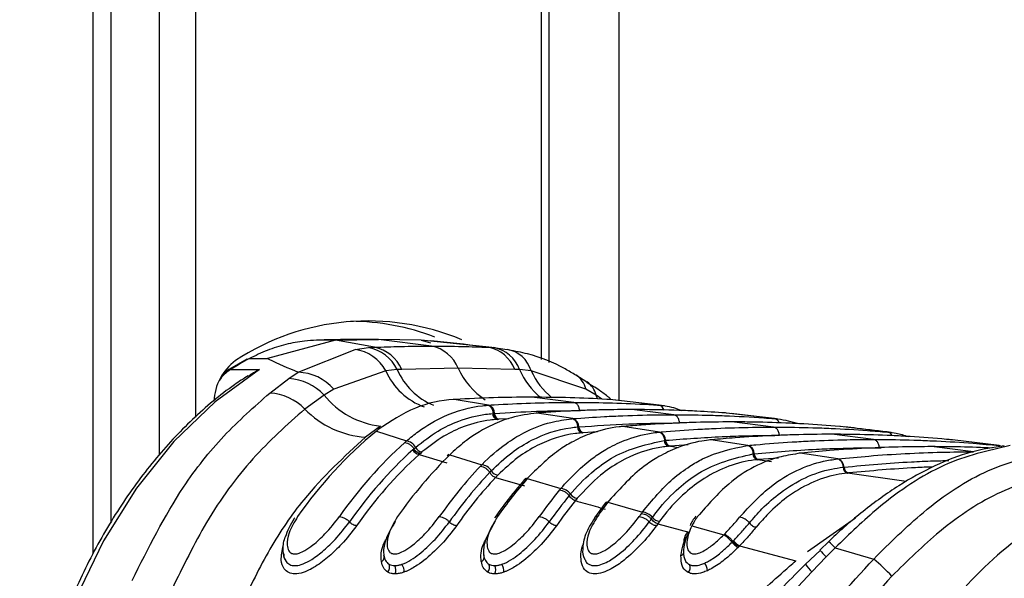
# Model space of a CAD drawing. Header units: millimetres. Extents: x 20 to 22981, y 40 to 19992.
# Tile 132 of 158: x 17751 to 17827, y 5895 to 5938. Entities that reach past the tile are written whole.
import ezdxf

# ---------------------------------------------------------------- set-up
doc = ezdxf.new("R2010")
doc.units = ezdxf.units.MM
doc.header["$LTSCALE"] = 2

msp = doc.modelspace()

# ---------------------------------------------------------------- linework, layer by layer
at = {"color": 8, "linetype": 'Continuous', "lineweight": 25}
for p, q in [((17756.35, 5896.681), (17756.35, 6410.022)), ((17761.513, 5904.384), (17761.513, 6410.022)), ((17764.304, 6410.022), (17764.304, 5907.326)), ((17791.247, 5911.814), (17791.247, 6410.022)), ((17797.262, 6410.022), (17797.262, 5908.625)), ((17795.609, 5908.74), (17795.496, 5909.041)), ((17795.949, 5908.726), (17795.496, 5909.041)), ((17788.668, 5907.195), (17787.925, 5907.158)), ((17794.206, 5907.832), (17794.286, 5907.831)), ((17795.597, 5906.174), (17794.497, 5906.11)), ((17801.904, 5904.938), (17801.145, 5905.053)), ((17802.664, 5905.156), (17801.251, 5905.063)), ((17817.541, 5904.945), (17817.691, 5904.942)), ((17809.69, 5904.131), (17808.142, 5904.019)), ((17809.144, 5903.846), (17808.048, 5904.01)), ((17819.642, 5902.301), (17815.06, 5902.97)), ((17811.954, 5896.867), (17815.695, 5899.471))]:
    msp.add_line(p, q, dxfattribs=at)
at = {"color": 7, "linetype": 'Continuous', "lineweight": 25}
for p, q in [((17757.733, 5899.093), (17757.733, 6410.022)), ((17791.832, 5911.58), (17791.832, 6410.022)), ((17775.208, 5913.313), (17769.921, 5911.88)), ((17775.208, 5913.313), (17773.732, 5913.313)), ((17775.208, 5913.313), (17778.544, 5913.367)), ((17778.237, 5912.76), (17775.208, 5913.313)), ((17778.544, 5913.367), (17777.068, 5913.367)), ((17782.674, 5912.856), (17778.544, 5913.367)), ((17781.88, 5913.313), (17778.544, 5913.367)), ((17787.116, 5912.76), (17781.88, 5913.313)), ((17781.88, 5913.313), (17782.606, 5913.112)), ((17772.299, 5910.819), (17776.734, 5912.599)), ((17776.734, 5912.599), (17777.782, 5912.734)), ((17777.782, 5912.734), (17778.237, 5912.76)), ((17787.116, 5912.76), (17787.543, 5912.734)), ((17787.543, 5912.734), (17788.565, 5912.599)), ((17768.295, 5911.831), (17766.782, 5910.96)), ((17768.507, 5911.88), (17769.921, 5911.88)), ((17767.025, 5911.026), (17769.287, 5911.026)), ((17779.999, 5911.022), (17779.118, 5910.932)), ((17780.361, 5911.043), (17779.999, 5911.022)), ((17784.758, 5911.138), (17780.361, 5911.043)), ((17789.16, 5911.043), (17784.758, 5911.138)), ((17789.527, 5911.022), (17789.16, 5911.043)), ((17790.439, 5910.932), (17789.527, 5911.022)), ((17766.782, 5910.96), (17766.436, 5910.675)), ((17770.098, 5909.2), (17771.586, 5910.323)), ((17771.586, 5910.323), (17772.299, 5910.819)), ((17779.118, 5910.932), (17775.078, 5909.515)), ((17794.691, 5909.515), (17790.439, 5910.932)), ((17794.779, 5910.048), (17793.928, 5910.597)), ((17775.078, 5909.515), (17774.314, 5909.041)), ((17795.496, 5909.041), (17794.691, 5909.515)), ((17774.314, 5909.041), (17772.814, 5907.955)), ((17784.44, 5908.696), (17784.376, 5908.698)), ((17784.534, 5908.701), (17784.44, 5908.696)), ((17787.117, 5908.256), (17784.44, 5908.696)), ((17793.756, 5908.474), (17790.499, 5908.877)), ((17796.558, 5908.696), (17796.465, 5908.701)), ((17796.619, 5908.747), (17796.481, 5908.869)), ((17800.394, 5908.256), (17796.558, 5908.696)), ((17787.029, 5908.25), (17787.117, 5908.256)), ((17800.825, 5908.215), (17797.026, 5908.652)), ((17801.534, 5907.511), (17798.277, 5907.914)), ((17800.394, 5908.256), (17800.481, 5908.25)), ((17787.446, 5907.606), (17787.502, 5907.61)), ((17787.503, 5907.61), (17787.588, 5907.616)), ((17787.84, 5907.153), (17787.781, 5907.149)), ((17787.925, 5907.158), (17787.84, 5907.153)), ((17790.908, 5907.646), (17790.84, 5907.648)), ((17790.986, 5907.652), (17790.908, 5907.646)), ((17793.682, 5907.207), (17790.908, 5907.646)), ((17793.608, 5907.201), (17793.682, 5907.207)), ((17805.647, 5907.646), (17805.569, 5907.652)), ((17809.385, 5907.207), (17805.647, 5907.646)), ((17809.539, 5907.192), (17806.019, 5907.608)), ((17809.385, 5907.207), (17809.459, 5907.201)), ((17778.713, 5906.629), (17777.551, 5905.765)), ((17794.037, 5906.557), (17794.085, 5906.561)), ((17794.085, 5906.561), (17794.157, 5906.567)), ((17797.586, 5906.598), (17797.514, 5906.599)), ((17797.654, 5906.604), (17797.586, 5906.598)), ((17800.43, 5906.16), (17797.586, 5906.598)), ((17809.312, 5906.549), (17806.056, 5906.952)), ((17814.525, 5906.598), (17814.457, 5906.604)), ((17818.194, 5906.16), (17814.525, 5906.598)), ((17778.542, 5906.359), (17778.393, 5906.241)), ((17778.393, 5906.241), (17780.735, 5905.468)), ((17794.424, 5906.104), (17794.375, 5906.1)), ((17794.497, 5906.11), (17794.424, 5906.104)), ((17800.366, 5906.154), (17800.43, 5906.16)), ((17817.09, 5905.587), (17813.834, 5905.99)), ((17818.194, 5906.16), (17818.257, 5906.154)), ((17781.221, 5904.777), (17781.311, 5904.857)), ((17781.311, 5904.857), (17781.441, 5904.971)), ((17800.804, 5905.51), (17800.846, 5905.514)), ((17800.846, 5905.514), (17800.909, 5905.52)), ((17801.188, 5905.057), (17801.145, 5905.053)), ((17801.251, 5905.063), (17801.188, 5905.057)), ((17804.419, 5905.552), (17804.344, 5905.553)), ((17804.478, 5905.558), (17804.419, 5905.552)), ((17807.317, 5905.115), (17804.419, 5905.552)), ((17807.26, 5905.11), (17807.317, 5905.115)), ((17824.868, 5904.624), (17821.612, 5905.027)), ((17823.248, 5905.552), (17823.19, 5905.558)), ((17826.863, 5905.115), (17823.248, 5905.552)), ((17826.863, 5905.115), (17826.92, 5905.11)), ((17781.814, 5904.503), (17781.729, 5904.426)), ((17781.729, 5904.426), (17783.871, 5903.764)), ((17781.941, 5904.613), (17781.814, 5904.503)), ((17784.03, 5904.419), (17783.905, 5904.301)), ((17784.228, 5904.511), (17784.105, 5904.392)), ((17784.105, 5904.392), (17786.596, 5903.619)), ((17807.706, 5904.466), (17807.742, 5904.47)), ((17807.743, 5904.47), (17807.798, 5904.475)), ((17811.346, 5904.512), (17811.294, 5904.507)), ((17811.372, 5904.51), (17811.294, 5904.51)), ((17811.425, 5904.515), (17811.372, 5904.51)), ((17814.314, 5904.074), (17811.372, 5904.51)), ((17814.263, 5904.069), (17814.314, 5904.074)), ((17808.086, 5904.013), (17808.048, 5904.01)), ((17808.142, 5904.019), (17808.086, 5904.013)), ((17814.715, 5903.426), (17814.748, 5903.43)), ((17814.748, 5903.43), (17814.797, 5903.435)), ((17787.219, 5903.034), (17787.329, 5903.149)), ((17787.849, 5902.81), (17787.67, 5902.623)), ((17787.67, 5902.623), (17789.921, 5901.962)), ((17790.036, 5902.573), (17789.931, 5902.453)), ((17790.247, 5902.664), (17790.141, 5902.545)), ((17790.141, 5902.545), (17792.741, 5901.774)), ((17815.094, 5902.973), (17815.06, 5902.97)), ((17815.143, 5902.978), (17815.094, 5902.973)), ((17793.402, 5901.216), (17793.497, 5901.33)), ((17794.034, 5901.01), (17793.88, 5900.822)), ((17796.198, 5900.614), (17795.373, 5899.486)), ((17796.3, 5900.718), (17796.208, 5900.6)), ((17796.51, 5900.821), (17796.418, 5900.703)), ((17796.418, 5900.703), (17799.102, 5899.934)), ((17799.796, 5899.402), (17799.879, 5899.516)), ((17800.43, 5899.214), (17800.296, 5899.027)), ((17800.296, 5899.027), (17802.715, 5898.364)), ((17803.042, 5899.043), (17802.939, 5898.851)), ((17802.939, 5898.851), (17805.431, 5898.157)), ((17805.431, 5898.157), (17805.492, 5898.219)), ((17806.08, 5897.586), (17806.148, 5897.655)), ((17806.148, 5897.655), (17806.184, 5897.693)), ((17806.619, 5897.256), (17806.546, 5897.181)), ((17806.658, 5897.297), (17806.619, 5897.256)), ((17806.658, 5897.297), (17811.037, 5896.13)), ((17813.601, 5897.63), (17812.911, 5896.97)), ((17812.929, 5896.952), (17811.807, 5895.867)), ((17813.408, 5896.448), (17812.283, 5895.285)), ((17814.099, 5897.145), (17813.408, 5896.448)), ((17814.099, 5897.145), (17817.11, 5896.277)), ((17812.283, 5895.285), (17807.86, 5890.523))]:
    msp.add_line(p, q, dxfattribs=at)
at = {"color": 7, "linetype": 'Continuous', "lineweight": 25, "flags": 128}
msp.add_lwpolyline([(17769.287, 5911.026), (17765.839, 5908.521), (17762.636, 5905.432), (17759.728, 5901.806), (17757.159, 5897.699), (17754.97, 5893.174), (17753.193, 5888.301), (17751.856, 5883.154), (17750.98, 5877.813)], dxfattribs=at)
at = {"color": 8, "linetype": 'Continuous', "lineweight": 25, "flags": 128}
msp.add_lwpolyline([(17766.782, 5910.96), (17766.892, 5911.008), (17767.025, 5911.026)], dxfattribs=at)
at = {"color": 7, "linetype": 'Continuous', "lineweight": 25}
for centre, radius, start, end in [((17777.748, 5895.964), 18.851, 67.23194, 123.22598), ((17776.304, 5896.178), 18.612, 69.08672, 89.70085), ((17776.266, 5909.393), 3.241, 28.35426, 81.69249), ((17777.245, 5909.747), 3.035, 24.85162, 79.80812), ((17777.674, 5909.893), 2.922, 23.1896, 78.89647), ((17782.129, 5910.072), 2.837, 22.07929, 78.91675), ((17786.589, 5910.057), 2.754, 20.98074, 78.97089), ((17787.052, 5910.159), 2.621, 19.22896, 79.20829), ((17788.179, 5910.279), 2.352, 16.11784, 80.57569), ((17769.969, 5908.355), 4.232, 127.06177, 177.22163), ((17781.239, 5888.068), 27.002, 118.13236, 121.76343), ((17771.388, 5906.358), 3.97, 42.51915, 87.13643), ((17772.158, 5906.904), 3.917, 41.80249, 87.94974), ((17769.841, 5905.055), 4.153, 44.29094, 86.44727), ((17779.445, 5913.181), 6.593, 218.8981, 263.62077), ((17778.017, 5912.993), 7.243, 224.07408, 266.3069), ((17786.934, 5907.628), 0.655, 358.94109, 73.74917), ((17787.913, 5907.597), 0.468, 178.94377, 253.60413), ((17788.056, 5907.607), 0.468, 178.93986, 253.74897), ((17793.498, 5906.574), 0.659, 359.36734, 73.79417), ((17794.508, 5906.552), 0.471, 179.36464, 253.66762), ((17794.628, 5906.562), 0.471, 179.36589, 253.79393), ((17799.452, 5880.709), 33.097, 129.51616, 145.24375), ((17800.246, 5905.523), 0.663, 359.72925, 73.83392), ((17803.273, 5880.238), 33.832, 132.07525, 145.1373), ((17780.611, 5904.542), 0.934, 27.33455, 82.40607), ((17782.032, 5905.269), 0.662, 206.74378, 262.05607), ((17801.278, 5905.508), 0.474, 179.72364, 253.72152), ((17801.382, 5905.518), 0.474, 179.72761, 253.83364), ((17807.132, 5904.475), 0.666, 0.04249, 73.86944), ((17803.711, 5880.059), 33.418, 132.29749, 145.1289), ((17803.988, 5879.961), 33.075, 132.29749, 145.1289), ((17808.388, 5879.763), 34.587, 134.59477, 145.05015), ((17781.814, 5905.091), 0.671, 207.91415, 262.64796), ((17808.182, 5904.467), 0.476, 180.03535, 253.76881), ((17808.274, 5904.476), 0.476, 180.04068, 253.86913), ((17814.128, 5903.431), 0.669, 0.31681, 73.9014), ((17812.171, 5879.347), 35.261, 136.76079, 144.98977), ((17786.473, 5902.622), 1.005, 31.64464, 82.99707), ((17815.193, 5903.429), 0.478, 180.30849, 253.80999), ((17815.276, 5903.438), 0.478, 180.31487, 253.90105), ((17812.543, 5879.222), 34.762, 136.76079, 144.98977), ((17812.855, 5879.097), 34.464, 136.95085, 144.98513), ((17787.94, 5903.517), 0.713, 211.09594, 262.69886), ((17817.251, 5878.923), 35.958, 138.93235, 144.94313), ((17790.122, 5902.276), 0.27, 85.7893, 136.54138), ((17792.62, 5900.701), 1.08, 35.61507, 83.55175), ((17821.005, 5878.548), 36.583, 140.82674, 144.91402), ((17821.362, 5878.435), 36.066, 140.82674, 144.91402), ((17794.124, 5901.77), 0.766, 215.09623, 263.28879), ((17821.661, 5878.321), 35.751, 140.99409, 144.91197), ((17826.057, 5878.164), 37.234, 142.74893, 144.89567), ((17796.395, 5900.444), 0.26, 84.77154, 139.2109), ((17829.787, 5877.823), 37.821, 144.4429, 144.88892), ((17798.982, 5898.781), 1.159, 39.34776, 84.07368), ((17800.519, 5900.031), 0.822, 218.85114, 263.83667), ((17830.13, 5877.72), 37.286, 144.4429, 144.88892), ((17830.416, 5877.616), 36.955, 144.59326, 144.88875), ((17804.016, 5895.893), 2.669, 39.34315, 57.99107), ((17807.574, 5898.838), 1.95, 219.97418, 238.18215), ((17807.52, 5898.812), 1.743, 219.94912, 240.35988), ((17778.631, 5896.42), 0.372, 294.03953, 25.31649), ((17786.409, 5896.42), 0.372, 294.03953, 25.31649), ((17802.003, 5896.85), 0.324, 287.63769, 26.83371), ((17778.893, 5895.635), 0.536, 315.40396, 26.09441), ((17779.255, 5895.424), 0.66, 332.56554, 30.51152), ((17779.673, 5895.358), 0.871, 353.07333, 35.7174), ((17786.671, 5895.635), 0.536, 315.40396, 26.09441), ((17787.033, 5895.424), 0.66, 332.56554, 30.51152), ((17787.451, 5895.358), 0.871, 353.07333, 35.7174), ((17802.267, 5895.598), 0.551, 317.4058, 26.51419), ((17803.138, 5895.344), 1.02, 1.39202, 37.26514), ((17803.745, 5880.816), 20.436, 43.70962, 49.15804)]:
    msp.add_arc(centre, radius, start, end, dxfattribs=at)
at = {"color": 8, "linetype": 'Continuous', "lineweight": 25}
for centre, radius, start, end in [((17768.675, 5908.449), 3.06, 122.64284, 145.34766), ((17784.956, 5913.247), 5.433, 204.16529, 247.01168), ((17789.973, 5913.485), 5.718, 204.22381, 237.13699), ((17794.875, 5913.376), 5.843, 203.76028, 230.7334), ((17783.956, 5913.083), 5.295, 203.96906, 249.73374), ((17795.743, 5913.346), 5.827, 204.47289, 230.7637), ((17793.001, 5909.149), 1.73, 12.22011, 57.28178), ((17793.819, 5908.647), 1.722, 13.22954, 55.62871), ((17800.282, 5907.757), 0.512, 13.19021, 77.37686), ((17809.282, 5906.726), 0.492, 18.75399, 77.92909), ((17818.111, 5905.711), 0.457, 23.06997, 79.57963), ((17826.802, 5904.712), 0.408, 40.88774, 81.28459), ((17809.581, 5893.005), 6.128, 42.49811, 49.03489), ((17828.862, 5911.641), 21.672, 222.60467, 224.51019), ((17814.071, 5897.244), 2.652, 211.0704, 227.59077)]:
    msp.add_arc(centre, radius, start, end, dxfattribs=at)
at = {"color": 7, "linetype": 'Continuous', "lineweight": 25}
for points, knots in [([(17773.732, 5913.313), (17773.42, 5913.296), (17772.617, 5913.252), (17771.332, 5913.006), (17769.894, 5912.562), (17768.968, 5912.107), (17768.507, 5911.88)], [0, 0, 0, 0, 0.175309, 0.450826, 0.726123, 1, 1, 1, 1]), ([(17777.068, 5913.367), (17776.787, 5913.367), (17776.225, 5913.365), (17775.382, 5913.355), (17774.551, 5913.338), (17774.001, 5913.321), (17773.732, 5913.313)], [0, 0, 0, 0, 0.252701, 0.505403, 0.758105, 1, 1, 1, 1]), ([(17778.237, 5912.76), (17778.915, 5912.786), (17780.393, 5912.843), (17781.873, 5912.852), (17782.674, 5912.856)], [0, 0, 0, 0, 0.4584832, 1, 1, 1, 1]), ([(17787.629, 5912.726), (17787.306, 5912.762), (17785.691, 5912.942), (17783.991, 5913.117), (17782.631, 5913.258)], [0, 0, 0, 0, 0.200298, 1, 1, 1, 1]), ([(17782.674, 5912.856), (17783.476, 5912.852), (17784.956, 5912.843), (17786.437, 5912.786), (17787.116, 5912.76)], [0, 0, 0, 0, 0.541517, 1, 1, 1, 1]), ([(17793.924, 5910.584), (17793.645, 5910.753), (17792.453, 5911.477), (17790.702, 5912.18), (17789.197, 5912.457), (17788.71, 5912.546)], [0, 0, 0, 0, 0.17079, 0.731881, 1, 1, 1, 1]), ([(17768.286, 5911.826), (17768.286, 5911.826), (17768.342, 5911.878), (17768.425, 5911.879), (17768.507, 5911.88)], [0, 0, 0, 0, 0.007461, 1, 1, 1, 1]), ([(17769.921, 5911.88), (17769.958, 5911.862), (17770.686, 5911.515), (17771.513, 5911.158), (17772.299, 5910.819)], [0, 0, 0, 0, 0.0503496, 1, 1, 1, 1]), ([(17768.426, 5910.526), (17768.698, 5910.713), (17768.976, 5910.903), (17769.282, 5911.024), (17769.287, 5911.026)], [0, 0, 0, 0, 0.981589, 1, 1, 1, 1]), ([(17768.412, 5910.551), (17768.054, 5910.319), (17766.548, 5909.344), (17764.044, 5907.22), (17761.034, 5904.007), (17758.327, 5900.295), (17755.954, 5896.161), (17753.951, 5891.657), (17752.354, 5886.85), (17751.239, 5882.187), (17750.812, 5879.106), (17750.625, 5877.756)], [0, 0, 0, 0, 0.038526, 0.161568, 0.284864, 0.408418, 0.532131, 0.655925, 0.779745, 0.903563, 1, 1, 1, 1]), ([(17796.468, 5908.868), (17796.234, 5909.054), (17795.694, 5909.481), (17795.098, 5909.82), (17794.761, 5910.012)], [0, 0, 0, 0, 0.434652, 1, 1, 1, 1]), ([(17759.385, 5894.61), (17760.64, 5897.123), (17762.707, 5901.264), (17766.469, 5906), (17768.881, 5908.126), (17770.098, 5909.2)], [0, 0, 0, 0, 0.433271, 0.71391, 1, 1, 1, 1]), ([(17784.44, 5908.696), (17784.434, 5908.695), (17783.419, 5908.636), (17781.352, 5908.219), (17779.487, 5906.985), (17778.542, 5906.359)], [0, 0, 0, 0, 0.002812, 0.494132, 1, 1, 1, 1]), ([(17790.499, 5908.877), (17790.451, 5908.877), (17789.457, 5908.876), (17787.468, 5908.849), (17785.528, 5908.751), (17784.534, 5908.701)], [0, 0, 0, 0, 0.024033, 0.499895, 1, 1, 1, 1]), ([(17796.465, 5908.701), (17796.416, 5908.704), (17795.423, 5908.762), (17793.434, 5908.852), (17791.494, 5908.868), (17790.499, 5908.877)], [0, 0, 0, 0, 0.024244, 0.500106, 1, 1, 1, 1]), ([(17772.814, 5907.955), (17771.435, 5906.723), (17768.639, 5904.223), (17765.145, 5899.425), (17763.332, 5895.686), (17762.467, 5893.9)], [0, 0, 0, 0, 0.336899, 0.683337, 1, 1, 1, 1]), ([(17780.735, 5905.468), (17781.042, 5905.722), (17781.98, 5906.498), (17783.933, 5907.615), (17785.778, 5908.143), (17786.907, 5908.24), (17787.029, 5908.25)], [0, 0, 0, 0, 0.1603846, 0.4901531, 0.9447345, 1, 1, 1, 1]), ([(17787.502, 5907.61), (17787.495, 5907.662), (17787.475, 5907.804), (17787.382, 5908.014), (17787.223, 5908.195), (17787.094, 5908.232), (17787.029, 5908.25)], [0, 0, 0, 0, 0.160981, 0.440654, 0.720327, 1, 1, 1, 1]), ([(17787.117, 5908.256), (17787.263, 5908.266), (17788.355, 5908.336), (17790.393, 5908.431), (17792.461, 5908.472), (17793.581, 5908.473), (17793.756, 5908.474)], [0, 0, 0, 0, 0.0660999, 0.4936868, 0.9212732, 1, 1, 1, 1]), ([(17798.277, 5907.914), (17797.535, 5907.91), (17796.32, 5907.902), (17794.092, 5907.836), (17792.404, 5907.751), (17791.189, 5907.666), (17790.986, 5907.652)], [0, 0, 0, 0, 0.305202, 0.499842, 0.916458, 1, 1, 1, 1]), ([(17794.206, 5907.832), (17794.201, 5907.885), (17794.186, 5908.027), (17794.101, 5908.237), (17793.948, 5908.418), (17793.82, 5908.455), (17793.756, 5908.474)], [0, 0, 0, 0, 0.161092, 0.440728, 0.720364, 1, 1, 1, 1]), ([(17793.756, 5908.474), (17793.93, 5908.473), (17795.051, 5908.472), (17797.118, 5908.431), (17799.156, 5908.336), (17800.248, 5908.266), (17800.394, 5908.256)], [0, 0, 0, 0, 0.078728, 0.506313, 0.933899, 1, 1, 1, 1]), ([(17805.569, 5907.652), (17804.826, 5907.701), (17803.612, 5907.781), (17801.383, 5907.874), (17799.694, 5907.912), (17798.479, 5907.914), (17798.277, 5907.914)], [0, 0, 0, 0, 0.305522, 0.500162, 0.917082, 1, 1, 1, 1]), ([(17800.481, 5908.25), (17800.608, 5908.241), (17801.182, 5908.198), (17801.741, 5907.995), (17802.176, 5907.838)], [0, 0, 0, 0, 0.220456, 1, 1, 1, 1]), ([(17781.441, 5904.971), (17782.016, 5905.422), (17783.088, 5906.262), (17784.93, 5907.126), (17786.372, 5907.508), (17787.262, 5907.589), (17787.446, 5907.606)], [0, 0, 0, 0, 0.3102436, 0.5782412, 0.9131433, 1, 1, 1, 1]), ([(17787.781, 5907.149), (17787.603, 5907.134), (17786.738, 5907.059), (17785.337, 5906.695), (17783.546, 5905.863), (17782.501, 5905.05), (17781.941, 5904.613)], [0, 0, 0, 0, 0.08676, 0.421461, 0.689498, 1, 1, 1, 1]), ([(17790.908, 5907.646), (17790.233, 5907.556), (17789.059, 5907.4), (17787.208, 5906.675), (17785.63, 5905.752), (17784.616, 5904.854), (17784.228, 5904.511)], [0, 0, 0, 0, 0.284926, 0.4961, 0.80713, 1, 1, 1, 1]), ([(17786.596, 5903.619), (17786.605, 5903.629), (17787.199, 5904.244), (17788.262, 5905.162), (17790.063, 5906.26), (17791.788, 5906.953), (17793.063, 5907.127), (17793.608, 5907.201)], [0, 0, 0, 0, 0.004308, 0.292825, 0.491944, 0.782685, 1, 1, 1, 1]), ([(17787.588, 5907.616), (17788.677, 5907.677), (17790.331, 5907.77), (17792.537, 5907.824), (17793.654, 5907.83), (17794.206, 5907.832)], [0, 0, 0, 0, 0.493682, 0.749994, 1, 1, 1, 1]), ([(17794.085, 5906.561), (17794.077, 5906.613), (17794.056, 5906.756), (17793.963, 5906.965), (17793.802, 5907.146), (17793.673, 5907.183), (17793.608, 5907.201)], [0, 0, 0, 0, 0.161012, 0.440674, 0.720337, 1, 1, 1, 1]), ([(17793.682, 5907.207), (17794.506, 5907.265), (17795.802, 5907.357), (17798.117, 5907.462), (17799.911, 5907.507), (17801.232, 5907.511), (17801.534, 5907.511)], [0, 0, 0, 0, 0.314829, 0.495571, 0.884785, 1, 1, 1, 1]), ([(17801.984, 5906.87), (17801.979, 5906.922), (17801.964, 5907.065), (17801.879, 5907.274), (17801.726, 5907.456), (17801.598, 5907.493), (17801.534, 5907.511)], [0, 0, 0, 0, 0.161092, 0.440728, 0.720364, 1, 1, 1, 1]), ([(17801.534, 5907.511), (17802.381, 5907.505), (17803.702, 5907.496), (17806.041, 5907.419), (17807.811, 5907.325), (17809.107, 5907.228), (17809.385, 5907.207)], [0, 0, 0, 0, 0.32369, 0.504431, 0.893531, 1, 1, 1, 1]), ([(17809.459, 5907.201), (17809.521, 5907.196), (17810.129, 5907.141), (17810.727, 5906.97), (17811.265, 5906.816)], [0, 0, 0, 0, 0.1016311, 1, 1, 1, 1]), ([(17787.329, 5903.149), (17787.851, 5903.64), (17788.845, 5904.577), (17790.904, 5905.833), (17792.657, 5906.417), (17793.867, 5906.54), (17794.037, 5906.557)], [0, 0, 0, 0, 0.260049, 0.495705, 0.929228, 1, 1, 1, 1]), ([(17797.586, 5906.598), (17797.488, 5906.589), (17796.673, 5906.513), (17795.364, 5906.205), (17793.854, 5905.533), (17792.155, 5904.529), (17791.052, 5903.451), (17790.247, 5902.664)], [0, 0, 0, 0, 0.037003, 0.308027, 0.496839, 0.632749, 1, 1, 1, 1]), ([(17794.157, 5906.567), (17795.45, 5906.653), (17797.307, 5906.777), (17799.916, 5906.856), (17801.233, 5906.865), (17801.984, 5906.87)], [0, 0, 0, 0, 0.495563, 0.712251, 1, 1, 1, 1]), ([(17806.056, 5906.952), (17805.128, 5906.945), (17803.728, 5906.934), (17801.381, 5906.851), (17799.507, 5906.75), (17798.108, 5906.639), (17797.654, 5906.604)], [0, 0, 0, 0, 0.330895, 0.499787, 0.837714, 1, 1, 1, 1]), ([(17800.43, 5906.16), (17800.482, 5906.164), (17801.478, 5906.251), (17802.948, 5906.357), (17805.313, 5906.478), (17807.277, 5906.539), (17808.768, 5906.546), (17809.312, 5906.549)], [0, 0, 0, 0, 0.0173915, 0.3369317, 0.4966963, 0.8162996, 1, 1, 1, 1]), ([(17814.457, 5906.604), (17813.53, 5906.673), (17812.131, 5906.779), (17809.783, 5906.89), (17807.91, 5906.944), (17806.509, 5906.95), (17806.056, 5906.952)], [0, 0, 0, 0, 0.331322, 0.500214, 0.838141, 1, 1, 1, 1]), ([(17809.762, 5905.908), (17809.757, 5905.96), (17809.742, 5906.102), (17809.657, 5906.312), (17809.504, 5906.494), (17809.376, 5906.531), (17809.312, 5906.549)], [0, 0, 0, 0, 0.161092, 0.440728, 0.720364, 1, 1, 1, 1]), ([(17809.312, 5906.549), (17809.383, 5906.549), (17810.401, 5906.548), (17811.892, 5906.524), (17814.258, 5906.436), (17816.201, 5906.325), (17817.67, 5906.203), (17818.194, 5906.16)], [0, 0, 0, 0, 0.0239994, 0.3435395, 0.503304, 0.8229067, 1, 1, 1, 1]), ([(17818.474, 5906.13), (17817.598, 5906.236), (17816.402, 5906.382), (17815.171, 5906.527), (17814.841, 5906.566)], [0, 0, 0, 0, 0.73219, 1, 1, 1, 1]), ([(17777.551, 5905.765), (17775.889, 5904.243), (17773.163, 5901.745), (17770.006, 5897.114), (17768.569, 5894.13), (17767.844, 5892.624)], [0, 0, 0, 0, 0.435994, 0.71534, 1, 1, 1, 1]), ([(17794.375, 5906.1), (17794.21, 5906.084), (17793.035, 5905.97), (17791.33, 5905.409), (17789.326, 5904.195), (17788.357, 5903.287), (17787.849, 5902.81)], [0, 0, 0, 0, 0.070691, 0.503986, 0.739713, 1, 1, 1, 1]), ([(17792.741, 5901.774), (17793.555, 5902.635), (17794.659, 5903.801), (17796.37, 5904.899), (17797.864, 5905.634), (17799.26, 5906.028), (17800.171, 5906.132), (17800.366, 5906.154)], [0, 0, 0, 0, 0.363104, 0.492334, 0.672218, 0.929868, 1, 1, 1, 1]), ([(17800.846, 5905.514), (17800.838, 5905.566), (17800.816, 5905.708), (17800.722, 5905.918), (17800.56, 5906.099), (17800.431, 5906.135), (17800.366, 5906.154)], [0, 0, 0, 0, 0.161031, 0.440687, 0.720344, 1, 1, 1, 1]), ([(17800.909, 5905.52), (17802.374, 5905.63), (17804.403, 5905.784), (17807.355, 5905.889), (17808.842, 5905.9), (17809.762, 5905.908)], [0, 0, 0, 0, 0.496689, 0.688219, 1, 1, 1, 1]), ([(17813.834, 5905.99), (17813.694, 5905.989), (17812.608, 5905.988), (17811.048, 5905.959), (17808.682, 5905.866), (17806.649, 5905.747), (17805.091, 5905.611), (17804.478, 5905.558)], [0, 0, 0, 0, 0.04475, 0.348076, 0.499734, 0.80312, 1, 1, 1, 1]), ([(17823.19, 5905.558), (17823.049, 5905.57), (17821.963, 5905.669), (17820.404, 5905.784), (17818.039, 5905.91), (17816.006, 5905.978), (17814.447, 5905.986), (17813.834, 5905.99)], [0, 0, 0, 0, 0.045283, 0.348609, 0.500266, 0.803652, 1, 1, 1, 1]), ([(17818.257, 5906.154), (17818.453, 5906.135), (17818.967, 5906.084), (17819.469, 5905.917), (17819.781, 5905.814)], [0, 0, 0, 0, 0.379338, 1, 1, 1, 1]), ([(17780.602, 5905.35), (17780.603, 5905.351), (17780.647, 5905.39), (17780.691, 5905.429), (17780.735, 5905.468)], [0, 0, 0, 0, 0.0094, 1, 1, 1, 1]), ([(17780.602, 5905.35), (17780.671, 5905.341), (17780.809, 5905.323), (17781.035, 5905.185), (17781.206, 5905.018), (17781.283, 5904.9), (17781.311, 5904.857)], [0, 0, 0, 0, 0.281356, 0.561532, 0.840526, 1, 1, 1, 1]), ([(17793.497, 5901.33), (17793.542, 5901.384), (17794.121, 5902.07), (17795.217, 5903.131), (17797.56, 5904.796), (17799.465, 5905.215), (17800.804, 5905.51)], [0, 0, 0, 0, 0.022107, 0.283651, 0.496206, 1, 1, 1, 1]), ([(17801.145, 5905.053), (17801.014, 5905.04), (17799.711, 5904.905), (17797.88, 5904.249), (17795.65, 5902.745), (17794.622, 5901.641), (17794.034, 5901.01)], [0, 0, 0, 0, 0.050673, 0.503819, 0.716324, 1, 1, 1, 1]), ([(17804.419, 5905.552), (17804.19, 5905.526), (17803.249, 5905.417), (17801.823, 5904.999), (17800.336, 5904.251), (17798.545, 5903.08), (17797.385, 5901.793), (17796.51, 5900.821)], [0, 0, 0, 0, 0.078702, 0.324589, 0.496687, 0.620034, 1, 1, 1, 1]), ([(17799.102, 5899.934), (17799.863, 5900.855), (17801.004, 5902.236), (17802.658, 5903.437), (17804.545, 5904.547), (17806.08, 5904.865), (17807.26, 5905.11)], [0, 0, 0, 0, 0.328466, 0.492618, 0.610176, 1, 1, 1, 1]), ([(17807.742, 5904.47), (17807.734, 5904.522), (17807.712, 5904.664), (17807.617, 5904.873), (17807.454, 5905.054), (17807.325, 5905.091), (17807.26, 5905.11)], [0, 0, 0, 0, 0.161045, 0.440696, 0.720348, 1, 1, 1, 1]), ([(17807.317, 5905.115), (17807.518, 5905.134), (17808.664, 5905.243), (17810.284, 5905.366), (17812.649, 5905.497), (17814.76, 5905.573), (17816.399, 5905.582), (17817.09, 5905.587)], [0, 0, 0, 0, 0.061922, 0.352279, 0.497453, 0.787868, 1, 1, 1, 1]), ([(17807.798, 5904.475), (17809.412, 5904.61), (17811.591, 5904.791), (17814.839, 5904.921), (17816.473, 5904.936), (17817.54, 5904.945)], [0, 0, 0, 0, 0.497444, 0.671476, 1, 1, 1, 1]), ([(17821.612, 5905.027), (17820.86, 5905.022), (17819.162, 5905.011), (17816.516, 5904.911), (17813.871, 5904.745), (17812.175, 5904.586), (17811.425, 5904.515)], [0, 0, 0, 0, 0.221137, 0.499684, 0.778766, 1, 1, 1, 1]), ([(17827.271, 5905.093), (17826.413, 5904.96), (17824.608, 5904.68), (17821.845, 5903.597), (17819.017, 5902.034), (17816.283, 5900.042), (17814.481, 5898.5), (17813.632, 5897.661), (17813.6, 5897.629)], [0, 0, 0, 0, 0.181359, 0.381521, 0.58365, 0.789899, 0.992003, 1, 1, 1, 1]), ([(17827.723, 5905.107), (17826.019, 5904.726), (17822.64, 5903.97), (17817.887, 5900.809), (17815.208, 5898.217), (17814.099, 5897.145)], [0, 0, 0, 0, 0.373601, 0.740943, 1, 1, 1, 1]), ([(17817.54, 5904.945), (17817.535, 5904.997), (17817.52, 5905.14), (17817.435, 5905.35), (17817.282, 5905.531), (17817.154, 5905.568), (17817.09, 5905.587)], [0, 0, 0, 0, 0.161092, 0.440728, 0.720364, 1, 1, 1, 1]), ([(17817.09, 5905.587), (17817.309, 5905.586), (17818.474, 5905.584), (17820.112, 5905.549), (17822.478, 5905.451), (17824.571, 5905.323), (17826.19, 5905.176), (17826.863, 5905.115)], [0, 0, 0, 0, 0.067017, 0.357375, 0.502549, 0.792963, 1, 1, 1, 1]), ([(17826.334, 5904.913), (17825.51, 5904.948), (17823.936, 5905.015), (17822.362, 5905.023), (17821.612, 5905.027)], [0, 0, 0, 0, 0.5237503, 1, 1, 1, 1]), ([(17799.879, 5899.516), (17800.01, 5899.691), (17800.647, 5900.539), (17801.812, 5901.754), (17804.217, 5903.627), (17806.244, 5904.114), (17807.706, 5904.466)], [0, 0, 0, 0, 0.062027, 0.301058, 0.495826, 1, 1, 1, 1]), ([(17811.372, 5904.51), (17810.882, 5904.435), (17808.952, 5904.142), (17806.088, 5902.677), (17804.178, 5900.479), (17803.394, 5899.578)], [0, 0, 0, 0, 0.1671708, 0.6586021, 1, 1, 1, 1]), ([(17806.665, 5899.528), (17807.466, 5900.401), (17808.836, 5901.895), (17811.101, 5903.232), (17812.841, 5903.864), (17813.907, 5904.018), (17814.263, 5904.069)], [0, 0, 0, 0, 0.3602452, 0.6164777, 0.8720903, 1, 1, 1, 1]), ([(17814.748, 5903.43), (17814.74, 5903.482), (17814.717, 5903.624), (17814.621, 5903.833), (17814.458, 5904.014), (17814.328, 5904.051), (17814.263, 5904.069)], [0, 0, 0, 0, 0.161052, 0.440701, 0.720351, 1, 1, 1, 1]), ([(17814.314, 5904.074), (17815.119, 5904.153), (17816.868, 5904.323), (17819.568, 5904.497), (17822.281, 5904.606), (17824.049, 5904.619), (17824.868, 5904.624)], [0, 0, 0, 0, 0.229155, 0.497999, 0.767356, 1, 1, 1, 1]), ([(17817.11, 5896.277), (17818.375, 5897.536), (17821.175, 5900.325), (17826.03, 5903.528), (17829.336, 5904.269), (17830.99, 5904.639)], [0, 0, 0, 0, 0.291567, 0.64553, 1, 1, 1, 1]), ([(17786.484, 5903.502), (17786.485, 5903.502), (17786.522, 5903.542), (17786.559, 5903.581), (17786.596, 5903.619)], [0, 0, 0, 0, 0.0095078, 1, 1, 1, 1]), ([(17786.484, 5903.502), (17786.553, 5903.494), (17786.692, 5903.477), (17786.925, 5903.347), (17787.106, 5903.188), (17787.189, 5903.076), (17787.22, 5903.035)], [0, 0, 0, 0, 0.279613, 0.559227, 0.83884, 1, 1, 1, 1]), ([(17808.048, 5904.01), (17807.981, 5904.003), (17806.56, 5903.853), (17804.598, 5903.125), (17802.315, 5901.397), (17801.18, 5900.209), (17800.559, 5899.384), (17800.43, 5899.214)], [0, 0, 0, 0, 0.023785, 0.504037, 0.698785, 0.937924, 1, 1, 1, 1]), ([(17807.425, 5899.084), (17807.747, 5899.46), (17808.506, 5900.346), (17810.542, 5902.096), (17812.734, 5903.149), (17814.418, 5903.385), (17814.715, 5903.426)], [0, 0, 0, 0, 0.155855, 0.367463, 0.888474, 1, 1, 1, 1]), ([(17787.67, 5902.623), (17787.632, 5902.634), (17787.557, 5902.657), (17787.428, 5902.751), (17787.306, 5902.879), (17787.248, 5902.983), (17787.219, 5903.035)], [0, 0, 0, 0, 0.2499708, 0.4999542, 0.7499612, 1, 1, 1, 1]), ([(17815.06, 5902.97), (17814.771, 5902.93), (17813.134, 5902.706), (17811.001, 5901.688), (17809.018, 5899.99), (17808.279, 5899.129), (17807.965, 5898.763)], [0, 0, 0, 0, 0.11142, 0.63228, 0.84401, 1, 1, 1, 1]), ([(17831.749, 5902.92), (17830.187, 5902.565), (17827.055, 5901.854), (17822.42, 5898.784), (17819.735, 5896.138), (17818.517, 5894.938)], [0, 0, 0, 0, 0.352553, 0.706371, 1, 1, 1, 1]), ([(17789.926, 5902.462), (17789.435, 5901.881), (17788.632, 5900.929), (17787.886, 5899.891), (17787.595, 5899.486)], [0, 0, 0, 0, 0.610035, 1, 1, 1, 1]), ([(17792.644, 5901.657), (17792.645, 5901.657), (17792.677, 5901.696), (17792.709, 5901.735), (17792.741, 5901.774)], [0, 0, 0, 0, 0.009578, 1, 1, 1, 1]), ([(17792.644, 5901.657), (17792.714, 5901.649), (17792.854, 5901.633), (17793.093, 5901.511), (17793.282, 5901.361), (17793.37, 5901.255), (17793.403, 5901.216)], [0, 0, 0, 0, 0.279617, 0.559234, 0.838851, 1, 1, 1, 1]), ([(17793.88, 5900.822), (17793.841, 5900.834), (17793.763, 5900.856), (17793.628, 5900.946), (17793.498, 5901.068), (17793.435, 5901.166), (17793.403, 5901.216)], [0, 0, 0, 0, 0.249976, 0.499962, 0.749967, 1, 1, 1, 1]), ([(17837.104, 5901.505), (17835.183, 5901.068), (17831.34, 5900.195), (17826.001, 5896.243), (17823.028, 5892.765), (17821.72, 5891.234)], [0, 0, 0, 0, 0.3588979, 0.7178919, 1, 1, 1, 1]), ([(17793.88, 5900.822), (17794.14, 5900.748), (17794.913, 5900.529), (17795.694, 5900.309), (17796.211, 5900.163)], [0, 0, 0, 0, 0.336503, 1, 1, 1, 1]), ([(17772.04, 5899.483), (17772.024, 5899.462), (17771.675, 5898.997), (17771.478, 5898.475), (17771.289, 5897.976)], [0, 0, 0, 0, 0.044781, 1, 1, 1, 1]), ([(17772.26, 5899.577), (17772.004, 5899.149), (17771.547, 5898.385), (17771.394, 5897.46), (17771.52, 5896.932), (17771.758, 5896.704), (17772.047, 5896.651), (17772.412, 5896.73), (17772.894, 5896.967), (17773.595, 5897.462), (17774.571, 5898.361), (17775.161, 5899.123), (17775.513, 5899.577)], [0, 0, 0, 0, 0.181496, 0.323762, 0.408831, 0.462283, 0.504169, 0.545965, 0.600528, 0.677267, 0.807828, 1, 1, 1, 1]), ([(17775.513, 5899.577), (17775.583, 5899.569), (17775.723, 5899.554), (17775.969, 5899.44), (17776.165, 5899.3), (17776.259, 5899.202), (17776.294, 5899.165)], [0, 0, 0, 0, 0.279636, 0.559272, 0.838908, 1, 1, 1, 1]), ([(17780.039, 5899.577), (17779.782, 5899.149), (17779.325, 5898.385), (17779.172, 5897.46), (17779.298, 5896.931), (17779.536, 5896.704), (17779.826, 5896.651), (17780.19, 5896.73), (17780.673, 5896.967), (17781.373, 5897.463), (17782.349, 5898.361), (17782.94, 5899.123), (17783.291, 5899.577)], [0, 0, 0, 0, 0.181549, 0.323795, 0.40885, 0.462296, 0.504185, 0.545984, 0.60056, 0.677304, 0.807908, 1, 1, 1, 1]), ([(17783.291, 5899.577), (17783.361, 5899.569), (17783.502, 5899.554), (17783.747, 5899.44), (17783.944, 5899.3), (17784.038, 5899.202), (17784.072, 5899.165)], [0, 0, 0, 0, 0.279636, 0.559272, 0.838908, 1, 1, 1, 1]), ([(17787.817, 5899.577), (17787.56, 5899.149), (17787.103, 5898.385), (17786.951, 5897.46), (17787.076, 5896.931), (17787.314, 5896.704), (17787.604, 5896.651), (17787.968, 5896.73), (17788.451, 5896.967), (17789.151, 5897.463), (17790.127, 5898.361), (17790.718, 5899.123), (17791.069, 5899.577)], [0, 0, 0, 0, 0.181549, 0.323795, 0.40885, 0.462296, 0.504185, 0.545984, 0.60056, 0.677304, 0.807908, 1, 1, 1, 1]), ([(17791.069, 5899.577), (17791.14, 5899.569), (17791.28, 5899.554), (17791.525, 5899.44), (17791.722, 5899.3), (17791.816, 5899.202), (17791.85, 5899.165)], [0, 0, 0, 0, 0.279636, 0.559272, 0.838908, 1, 1, 1, 1]), ([(17795.384, 5899.481), (17795.114, 5899.048), (17794.61, 5898.24), (17794.426, 5897.178), (17794.452, 5896.475), (17794.637, 5896.224), (17794.662, 5896.19)], [0, 0, 0, 0, 0.396946, 0.740682, 0.964732, 1, 1, 1, 1]), ([(17795.595, 5899.577), (17795.339, 5899.149), (17794.881, 5898.385), (17794.729, 5897.46), (17794.854, 5896.931), (17795.093, 5896.704), (17795.382, 5896.651), (17795.746, 5896.73), (17796.229, 5896.967), (17796.929, 5897.463), (17797.906, 5898.361), (17798.496, 5899.123), (17798.848, 5899.577)], [0, 0, 0, 0, 0.181549, 0.323795, 0.40885, 0.462296, 0.504185, 0.545984, 0.60056, 0.677304, 0.807908, 1, 1, 1, 1]), ([(17795.595, 5899.577), (17795.532, 5899.572), (17795.434, 5899.563), (17795.397, 5899.501), (17795.384, 5899.478)], [0, 0, 0, 0, 0.6364762, 1, 1, 1, 1]), ([(17798.848, 5899.577), (17798.918, 5899.569), (17799.058, 5899.554), (17799.303, 5899.44), (17799.5, 5899.3), (17799.594, 5899.202), (17799.628, 5899.165)], [0, 0, 0, 0, 0.279636, 0.559272, 0.838908, 1, 1, 1, 1]), ([(17799.018, 5899.817), (17799.018, 5899.817), (17799.046, 5899.856), (17799.074, 5899.895), (17799.102, 5899.934)], [0, 0, 0, 0, 0.009627, 1, 1, 1, 1]), ([(17799.018, 5899.817), (17799.088, 5899.809), (17799.228, 5899.794), (17799.473, 5899.679), (17799.669, 5899.538), (17799.762, 5899.439), (17799.796, 5899.402)], [0, 0, 0, 0, 0.279619, 0.559239, 0.838858, 1, 1, 1, 1]), ([(17803.264, 5899.613), (17803.172, 5899.493), (17802.993, 5899.261), (17802.866, 5899.014), (17802.805, 5898.896)], [0, 0, 0, 0, 0.517915, 1, 1, 1, 1]), ([(17803.394, 5899.578), (17803.351, 5899.519), (17803.264, 5899.401), (17803.147, 5899.222), (17803.076, 5899.102), (17803.042, 5899.043)], [0, 0, 0, 0, 0.335805, 0.671409, 1, 1, 1, 1]), ([(17805.492, 5898.219), (17805.522, 5898.25), (17805.686, 5898.419), (17805.972, 5898.724), (17806.339, 5899.132), (17806.556, 5899.396), (17806.665, 5899.528)], [0, 0, 0, 0, 0.069953, 0.379787, 0.68987, 1, 1, 1, 1]), ([(17807.425, 5899.084), (17807.393, 5899.122), (17807.304, 5899.227), (17807.115, 5899.377), (17806.875, 5899.501), (17806.735, 5899.519), (17806.665, 5899.528)], [0, 0, 0, 0, 0.16106, 0.440707, 0.720353, 1, 1, 1, 1]), ([(17776.851, 5898.872), (17776.477, 5898.384), (17775.857, 5897.576), (17774.732, 5896.485), (17773.769, 5895.736), (17772.893, 5895.27), (17772.357, 5895.132), (17771.918, 5895.11), (17771.537, 5895.191), (17771.137, 5895.541), (17770.903, 5896.249), (17771.056, 5896.936), (17771.144, 5897.336)], [0, 0, 0, 0, 0.180877, 0.299274, 0.418536, 0.504076, 0.577303, 0.595203, 0.666075, 0.737401, 0.846797, 1, 1, 1, 1]), ([(17771.18, 5896.67), (17771.179, 5896.669), (17771.145, 5896.427), (17771.308, 5896.12), (17771.621, 5895.817), (17771.931, 5895.752), (17772.281, 5895.769), (17772.722, 5895.884), (17773.472, 5896.285), (17774.33, 5896.954), (17775.366, 5897.957), (17775.943, 5898.709), (17776.294, 5899.165)], [0, 0, 0, 0, 0.000519, 0.129707, 0.209179, 0.285095, 0.304151, 0.383249, 0.480452, 0.624025, 0.771669, 1, 1, 1, 1]), ([(17779.843, 5899.165), (17779.574, 5898.717), (17779.079, 5897.892), (17778.923, 5897.018), (17778.961, 5896.637), (17778.967, 5896.579)], [0, 0, 0, 0, 0.500688, 0.922786, 1, 1, 1, 1]), ([(17780.38, 5895.867), (17780.439, 5895.889), (17780.728, 5895.998), (17781.464, 5896.423), (17782.272, 5897.106), (17783.24, 5898.079), (17783.722, 5898.709), (17784.072, 5899.165)], [0, 0, 0, 0, 0.041437, 0.201296, 0.499179, 0.63727, 1, 1, 1, 1]), ([(17784.629, 5898.872), (17784.256, 5898.384), (17783.74, 5897.709), (17782.691, 5896.653), (17781.786, 5895.889), (17780.951, 5895.409), (17780.609, 5895.281), (17780.537, 5895.253)], [0, 0, 0, 0, 0.35082, 0.485426, 0.783992, 0.954198, 1, 1, 1, 1]), ([(17787.621, 5899.165), (17787.353, 5898.717), (17786.857, 5897.892), (17786.701, 5897.018), (17786.739, 5896.637), (17786.745, 5896.579)], [0, 0, 0, 0, 0.500688, 0.922786, 1, 1, 1, 1]), ([(17788.158, 5895.867), (17788.217, 5895.889), (17788.506, 5895.998), (17789.242, 5896.423), (17790.05, 5897.106), (17791.018, 5898.079), (17791.501, 5898.709), (17791.85, 5899.165)], [0, 0, 0, 0, 0.041437, 0.201296, 0.499179, 0.63727, 1, 1, 1, 1]), ([(17792.408, 5898.872), (17792.034, 5898.384), (17791.518, 5897.709), (17790.469, 5896.653), (17789.564, 5895.889), (17788.729, 5895.409), (17788.388, 5895.281), (17788.315, 5895.253)], [0, 0, 0, 0, 0.35082, 0.485426, 0.783992, 0.954198, 1, 1, 1, 1]), ([(17794.657, 5896.182), (17794.66, 5896.167), (17794.699, 5896.005), (17794.941, 5895.834), (17795.357, 5895.727), (17795.87, 5895.821), (17796.535, 5896.12), (17797.464, 5896.768), (17798.612, 5897.846), (17799.272, 5898.703), (17799.628, 5899.165)], [0, 0, 0, 0, 0.01048, 0.1137615, 0.2011197, 0.286036, 0.3750197, 0.5202116, 0.7413846, 1, 1, 1, 1]), ([(17800.296, 5899.027), (17800.256, 5899.038), (17800.177, 5899.06), (17800.036, 5899.145), (17799.9, 5899.261), (17799.831, 5899.355), (17799.796, 5899.402)], [0, 0, 0, 0, 0.249979, 0.499967, 0.749972, 1, 1, 1, 1]), ([(17802.939, 5898.851), (17802.784, 5898.473), (17802.544, 5897.886), (17802.547, 5897.205), (17802.685, 5896.868), (17802.898, 5896.704), (17803.133, 5896.65), (17803.493, 5896.718), (17804.012, 5896.965), (17804.701, 5897.456), (17805.17, 5897.907), (17805.431, 5898.157)], [0, 0, 0, 0, 0.231984, 0.360069, 0.466873, 0.51259, 0.572217, 0.631946, 0.711676, 0.840177, 1, 1, 1, 1]), ([(17806.184, 5897.693), (17806.403, 5897.923), (17806.852, 5898.398), (17807.231, 5898.851), (17807.425, 5899.084)], [0, 0, 0, 0, 0.48654, 1, 1, 1, 1]), ([(17807.965, 5898.763), (17807.76, 5898.518), (17807.362, 5898.041), (17806.888, 5897.54), (17806.658, 5897.297)], [0, 0, 0, 0, 0.5148237, 1, 1, 1, 1]), ([(17771.289, 5897.976), (17771.276, 5897.95), (17771.096, 5897.591), (17771.112, 5896.998), (17771.149, 5896.365), (17771.329, 5896.156), (17771.337, 5896.146)], [0, 0, 0, 0, 0.0420341, 0.5895482, 0.9815022, 1, 1, 1, 1]), ([(17802.101, 5896.542), (17802.14, 5896.817), (17802.207, 5897.294), (17802.432, 5897.798), (17802.528, 5898.012)], [0, 0, 0, 0, 0.576286, 1, 1, 1, 1]), ([(17802.698, 5898.36), (17802.608, 5898.161), (17802.397, 5897.693), (17802.33, 5897.25), (17802.292, 5896.996)], [0, 0, 0, 0, 0.426364, 1, 1, 1, 1]), ([(17802.62, 5898.428), (17802.492, 5898.211), (17802.347, 5897.965), (17802.325, 5897.709), (17802.322, 5897.677)], [0, 0, 0, 0, 0.876926, 1, 1, 1, 1]), ([(17805.492, 5898.219), (17805.544, 5898.19), (17805.648, 5898.13), (17805.851, 5897.964), (17806.025, 5897.796), (17806.115, 5897.693), (17806.148, 5897.655)], [0, 0, 0, 0, 0.279668, 0.559337, 0.839005, 1, 1, 1, 1]), ([(17778.782, 5896.08), (17778.782, 5896.084), (17778.722, 5896.491), (17778.742, 5897.072), (17779.069, 5897.663), (17779.131, 5897.774)], [0, 0, 0, 0, 0.008131, 0.813202, 1, 1, 1, 1]), ([(17786.561, 5896.08), (17786.56, 5896.084), (17786.501, 5896.491), (17786.52, 5897.072), (17786.848, 5897.663), (17786.909, 5897.774)], [0, 0, 0, 0, 0.008131, 0.813202, 1, 1, 1, 1]), ([(17803.95, 5895.962), (17804.045, 5896.008), (17804.434, 5896.197), (17805.048, 5896.636), (17805.652, 5897.161), (17805.964, 5897.47), (17806.08, 5897.586)], [0, 0, 0, 0, 0.124287, 0.511412, 0.81784, 1, 1, 1, 1]), ([(17806.546, 5897.181), (17806.421, 5897.057), (17806.082, 5896.719), (17805.411, 5896.135), (17804.717, 5895.641), (17804.27, 5895.423), (17804.158, 5895.369)], [0, 0, 0, 0, 0.175438, 0.474731, 0.868035, 1, 1, 1, 1]), ([(17778.967, 5896.579), (17778.997, 5896.433), (17779.056, 5896.141), (17779.268, 5895.961), (17779.374, 5895.871)], [0, 0, 0, 0, 0.500365, 1, 1, 1, 1]), ([(17786.745, 5896.579), (17786.775, 5896.433), (17786.834, 5896.141), (17787.047, 5895.961), (17787.153, 5895.871)], [0, 0, 0, 0, 0.500365, 1, 1, 1, 1]), ([(17802.672, 5895.225), (17802.642, 5895.242), (17802.415, 5895.362), (17802.121, 5895.763), (17802.108, 5896.275), (17802.101, 5896.542)], [0, 0, 0, 0, 0.069549, 0.515215, 1, 1, 1, 1]), ([(17802.292, 5896.996), (17802.295, 5896.757), (17802.3, 5896.311), (17802.546, 5895.959), (17802.735, 5895.857), (17802.76, 5895.844)], [0, 0, 0, 0, 0.500878, 0.934932, 1, 1, 1, 1]), ([(17779.275, 5895.259), (17779.146, 5895.366), (17778.893, 5895.574), (17778.819, 5895.914), (17778.782, 5896.08)], [0, 0, 0, 0, 0.511867, 1, 1, 1, 1]), ([(17779.374, 5895.871), (17779.389, 5895.863), (17779.452, 5895.827), (17779.592, 5895.774), (17779.741, 5895.764), (17779.824, 5895.759)], [0, 0, 0, 0, 0.121302, 0.507466, 1, 1, 1, 1]), ([(17779.824, 5895.759), (17779.911, 5895.764), (17780.068, 5895.774), (17780.261, 5895.826), (17780.36, 5895.86), (17780.38, 5895.867)], [0, 0, 0, 0, 0.492803, 0.897023, 1, 1, 1, 1]), ([(17787.053, 5895.259), (17786.924, 5895.366), (17786.671, 5895.574), (17786.597, 5895.914), (17786.561, 5896.08)], [0, 0, 0, 0, 0.511867, 1, 1, 1, 1]), ([(17787.153, 5895.871), (17787.168, 5895.863), (17787.231, 5895.827), (17787.37, 5895.774), (17787.519, 5895.764), (17787.602, 5895.759)], [0, 0, 0, 0, 0.121302, 0.507466, 1, 1, 1, 1]), ([(17787.602, 5895.759), (17787.689, 5895.764), (17787.846, 5895.774), (17788.039, 5895.826), (17788.138, 5895.86), (17788.158, 5895.867)], [0, 0, 0, 0, 0.492803, 0.8970235, 1, 1, 1, 1]), ([(17800.94, 5877.813), (17802.721, 5879.854), (17806.139, 5883.77), (17811.507, 5890.134), (17815.223, 5894.208), (17817.11, 5896.277)], [0, 0, 0, 0, 0.349022, 0.66958, 1, 1, 1, 1]), ([(17802.76, 5895.844), (17802.804, 5895.825), (17802.921, 5895.775), (17803.204, 5895.742), (17803.571, 5895.804), (17803.848, 5895.919), (17803.95, 5895.962)], [0, 0, 0, 0, 0.147341, 0.391101, 0.775571, 1, 1, 1, 1]), ([(17807.089, 5892.624), (17808.24, 5893.656), (17809.549, 5894.83), (17810.877, 5895.991), (17811.037, 5896.13)], [0, 0, 0, 0, 0.879479, 1, 1, 1, 1]), ([(17811.808, 5895.867), (17811.526, 5895.59), (17810.076, 5894.168), (17808.658, 5892.687), (17807.523, 5891.511), (17807.504, 5891.492)], [0, 0, 0, 0, 0.1922276, 0.9867246, 1, 1, 1, 1]), ([(17779.841, 5895.12), (17779.736, 5895.126), (17779.549, 5895.138), (17779.372, 5895.205), (17779.293, 5895.249), (17779.275, 5895.259)], [0, 0, 0, 0, 0.496554, 0.8808, 1, 1, 1, 1]), ([(17780.537, 5895.253), (17780.512, 5895.245), (17780.389, 5895.203), (17780.148, 5895.138), (17779.951, 5895.126), (17779.841, 5895.12)], [0, 0, 0, 0, 0.101098, 0.503376, 1, 1, 1, 1]), ([(17787.62, 5895.12), (17787.514, 5895.126), (17787.327, 5895.138), (17787.151, 5895.205), (17787.072, 5895.249), (17787.053, 5895.259)], [0, 0, 0, 0, 0.496554, 0.8808, 1, 1, 1, 1]), ([(17788.315, 5895.253), (17788.291, 5895.245), (17788.168, 5895.203), (17787.926, 5895.138), (17787.729, 5895.126), (17787.62, 5895.12)], [0, 0, 0, 0, 0.101098, 0.503376, 1, 1, 1, 1]), ([(17818.517, 5894.938), (17816.694, 5892.954), (17812.989, 5888.922), (17807.615, 5882.639), (17804.135, 5878.732), (17802.342, 5876.72)], [0, 0, 0, 0, 0.3195668, 0.6495312, 1, 1, 1, 1]), ([(17804.158, 5895.369), (17804.034, 5895.317), (17803.69, 5895.174), (17803.232, 5895.099), (17802.876, 5895.14), (17802.728, 5895.202), (17802.672, 5895.225)], [0, 0, 0, 0, 0.219455, 0.606408, 0.852957, 1, 1, 1, 1])]:
    msp.add_open_spline(points, degree=3, knots=knots, dxfattribs=at)
for points in [[(17787.503, 5907.61), (17787.513, 5907.552), (17787.531, 5907.437), (17787.611, 5907.292), (17787.716, 5907.186), (17787.798, 5907.164), (17787.84, 5907.153)], [(17794.085, 5906.561), (17794.095, 5906.503), (17794.115, 5906.388), (17794.195, 5906.243), (17794.301, 5906.137), (17794.383, 5906.115), (17794.424, 5906.104)], [(17781.814, 5904.503), (17781.771, 5904.508), (17781.684, 5904.519), (17781.541, 5904.598), (17781.407, 5904.712), (17781.342, 5904.809), (17781.31, 5904.857)], [(17800.846, 5905.514), (17800.856, 5905.456), (17800.876, 5905.341), (17800.957, 5905.196), (17801.064, 5905.09), (17801.146, 5905.068), (17801.188, 5905.057)], [(17807.743, 5904.47), (17807.753, 5904.412), (17807.774, 5904.297), (17807.855, 5904.152), (17807.962, 5904.046), (17808.045, 5904.024), (17808.086, 5904.013)], [(17814.748, 5903.43), (17814.759, 5903.372), (17814.78, 5903.257), (17814.862, 5903.112), (17814.969, 5903.006), (17815.052, 5902.984), (17815.094, 5902.973)], [(17776.851, 5898.872), (17776.807, 5898.876), (17776.718, 5898.884), (17776.563, 5898.95), (17776.412, 5899.045), (17776.333, 5899.125), (17776.294, 5899.165)], [(17784.629, 5898.872), (17784.585, 5898.876), (17784.496, 5898.884), (17784.341, 5898.95), (17784.19, 5899.045), (17784.111, 5899.125), (17784.072, 5899.165)], [(17792.408, 5898.872), (17792.363, 5898.876), (17792.274, 5898.884), (17792.119, 5898.95), (17791.969, 5899.045), (17791.89, 5899.125), (17791.85, 5899.165)], [(17800.186, 5898.872), (17800.141, 5898.876), (17800.053, 5898.884), (17799.898, 5898.95), (17799.747, 5899.045), (17799.668, 5899.125), (17799.628, 5899.165)], [(17807.425, 5899.084), (17807.462, 5899.041), (17807.536, 5898.955), (17807.681, 5898.852), (17807.832, 5898.779), (17807.921, 5898.769), (17807.965, 5898.763)], [(17806.147, 5897.655), (17806.185, 5897.613), (17806.261, 5897.53), (17806.393, 5897.411), (17806.52, 5897.312), (17806.586, 5897.275), (17806.619, 5897.256)]]:
    msp.add_open_spline(points, degree=3, dxfattribs=at)
at = {"color": 8, "linetype": 'Continuous', "lineweight": 25}
for points, knots in [([(17814.797, 5903.435), (17816.543, 5903.59), (17818.853, 5903.795), (17821.574, 5903.923), (17822.547, 5903.936), (17822.955, 5903.941)], [0, 0, 0, 0, 0.642407, 0.850174, 1, 1, 1, 1]), ([(17821.712, 5903.446), (17821.264, 5903.428), (17819.073, 5903.34), (17816.884, 5903.138), (17815.143, 5902.978)], [0, 0, 0, 0, 0.204228, 1, 1, 1, 1]), ([(17800.186, 5898.872), (17800.152, 5898.824), (17799.806, 5898.337), (17799.029, 5897.404), (17797.842, 5896.275), (17796.794, 5895.547), (17796.003, 5895.195), (17795.372, 5895.082), (17794.837, 5895.2), (17794.43, 5895.594), (17794.276, 5896.348), (17794.306, 5897.042), (17794.529, 5897.464), (17794.541, 5897.487)], [0, 0, 0, 0, 0.017742, 0.180055, 0.336607, 0.444463, 0.51451, 0.584091, 0.655652, 0.736588, 0.845224, 0.991762, 1, 1, 1, 1])]:
    msp.add_open_spline(points, degree=3, knots=knots, dxfattribs=at)

doc.saveas('drawing.dxf')
